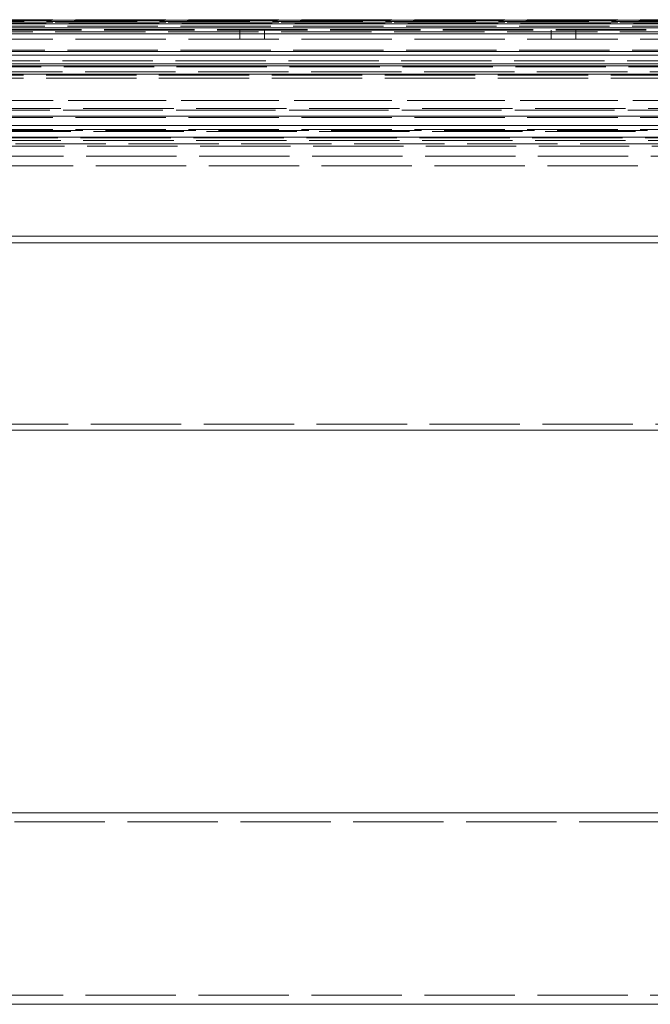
# Model space of a CAD drawing. Extents: x 5.1 to 61.7, y -5.9 to 61.5.
# Tile 21 of 22: x 19.1 to 22.3, y 34.6 to 39.8. Entities that reach past the tile are written whole.
import ezdxf

# ---------------------------------------------------------------- set-up
doc = ezdxf.new("R2010")
doc.units = 0
doc.header["$MEASUREMENT"] = 0
doc.linetypes.add('DASHED', pattern=[15, 12, -3])

msp = doc.modelspace()

# ---------------------------------------------------------------- linework, layer by layer
at = {"color": 7, "lineweight": 13}
for p, q in [((5.064169, 39.712044), (28.944169, 39.712044)), ((28.068699, 39.567737), (5.938705, 39.567737)), ((28.021697, 39.523736), (5.985705, 39.523736)), ((28.138702, 39.250147), (5.868701, 39.250147)), ((28.7438, 39.200146), (5.263601, 39.200146)), ((28.753801, 37.610147), (5.253601, 37.610147)), ((7.8037, 35.610147), (26.364518, 35.610147)), ((7.8037, 34.610149), (26.364518, 34.610149))]:
    msp.add_line(p, q, dxfattribs=at)
at = {"color": 7, "linetype": 'DASHED', "lineweight": 13, "ltscale": 0.03937}
for p, q in [((28.823701, 39.750746), (5.193701, 39.750746)), ((28.083698, 39.753735), (5.923705, 39.753735)), ((28.083698, 39.753735), (5.923705, 39.753735)), ((28.083698, 39.741663), (5.923705, 39.741663)), ((28.083698, 39.741663), (5.923705, 39.741663)), ((28.076626, 39.748737), (5.930777, 39.748737)), ((28.048696, 39.733735), (5.958705, 39.733735)), ((28.041199, 39.719236), (5.966205, 39.719236)), ((27.493483, 39.751736), (6.513919, 39.751736)), ((27.493483, 39.751736), (6.513919, 39.751736)), ((27.493483, 39.731736), (6.513919, 39.731736)), ((27.493483, 39.731736), (6.513919, 39.731736)), ((27.341972, 39.744537), (6.665432, 39.744537)), ((27.341972, 39.744537), (6.665432, 39.744537)), ((27.193483, 39.751736), (6.813919, 39.751736)), ((27.193483, 39.751736), (6.813919, 39.751736)), ((27.193483, 39.731736), (6.813919, 39.731736)), ((27.193483, 39.731736), (6.813919, 39.731736)), ((26.796642, 39.740146), (7.210761, 39.740146)), ((28.823701, 39.702946), (5.193701, 39.702946)), ((28.823701, 39.69901), (5.193701, 39.69901)), ((26.796642, 39.690148), (7.210761, 39.690148)), ((7.708701, 39.680147), (26.298701, 39.680147)), ((26.298701, 39.680147), (7.708701, 39.680147)), ((28.083717, 39.651211), (5.923725, 39.651211)), ((28.048696, 39.587734), (5.958705, 39.587734)), ((28.041199, 39.594236), (5.966205, 39.594236)), ((27.857205, 39.567737), (6.150198, 39.567737)), ((27.618483, 39.587734), (6.38892, 39.587734)), ((27.318483, 39.587734), (6.68892, 39.587734)), ((26.847505, 39.588147), (7.159898, 39.588147)), ((28.021697, 39.523736), (5.985705, 39.523736)), ((28.021697, 39.506735), (5.985705, 39.506735)), ((28.021697, 39.506735), (5.985705, 39.506735)), ((26.834106, 39.538146), (7.173296, 39.538146)), ((7.708701, 39.512166), (26.298701, 39.512166)), ((26.298701, 39.512166), (7.708701, 39.512166)), ((27.929205, 39.464736), (6.078198, 39.464736)), ((27.929205, 39.464736), (6.078198, 39.464736)), ((27.5437, 39.480735), (6.463701, 39.480735)), ((7.683701, 39.468864), (26.323701, 39.468864)), ((26.323701, 39.468864), (7.683701, 39.468864)), ((27.929205, 39.447735), (6.078198, 39.447735)), ((27.929205, 39.447735), (6.078198, 39.447735)), ((28.045698, 39.330735), (5.961705, 39.330735)), ((27.493702, 39.330735), (6.513701, 39.330735)), ((28.018698, 39.280737), (5.988705, 39.280737)), ((27.533701, 39.290147), (6.473701, 39.290147)), ((27.533701, 39.290147), (6.473701, 39.290147)), ((27.476201, 39.280737), (6.531201, 39.280737)), ((28.178701, 39.200146), (5.828701, 39.200146)), ((28.083698, 39.242736), (5.923705, 39.242736)), ((28.083698, 39.242736), (5.923705, 39.242736)), ((5.263601, 39.170249), (28.7438, 39.170249)), ((28.083698, 39.180735), (5.923705, 39.180735)), ((27.058701, 39.174735), (6.948701, 39.174735)), ((27.058701, 39.174735), (6.948701, 39.174735)), ((28.109698, 39.135735), (5.897705, 39.135735)), ((28.109698, 39.135735), (5.897705, 39.135735)), ((27.553701, 39.093147), (6.453701, 39.093147)), ((27.533701, 39.123146), (6.473701, 39.123146)), ((27.533701, 39.123146), (6.473701, 39.123146)), ((6.828701, 39.140147), (27.1787, 39.140147)), ((27.1787, 39.140147), (6.828701, 39.140147)), ((27.1787, 39.140147), (6.828701, 39.140147)), ((27.1787, 39.105148), (6.828701, 39.105148)), ((27.548701, 39.040148), (6.458702, 39.040148)), ((27.598702, 38.990147), (6.408701, 38.990147)), ((6.828701, 38.622927), (27.1787, 38.622927)), ((27.1787, 38.622927), (6.828701, 38.622927)), ((6.828701, 38.587928), (27.1787, 38.587928)), ((27.1787, 38.587928), (6.828701, 38.587928)), ((28.753801, 37.640047), (5.253601, 37.640047)), ((7.8037, 35.563148), (26.364518, 35.563148)), ((26.364518, 34.657146), (7.8037, 34.657146))]:
    msp.add_line(p, q, dxfattribs=at)
at = {"color": 7, "linetype": 'DASHED', "lineweight": 13, "ltscale": 0.001195}
for p, q in [((20.201702, 39.69901), (20.201702, 39.651211)), ((20.3307, 39.69901), (20.3307, 39.651211)), ((21.830701, 39.69901), (21.830701, 39.651211)), ((21.959702, 39.69901), (21.959702, 39.651211))]:
    msp.add_line(p, q, dxfattribs=at)

doc.saveas('drawing.dxf')
